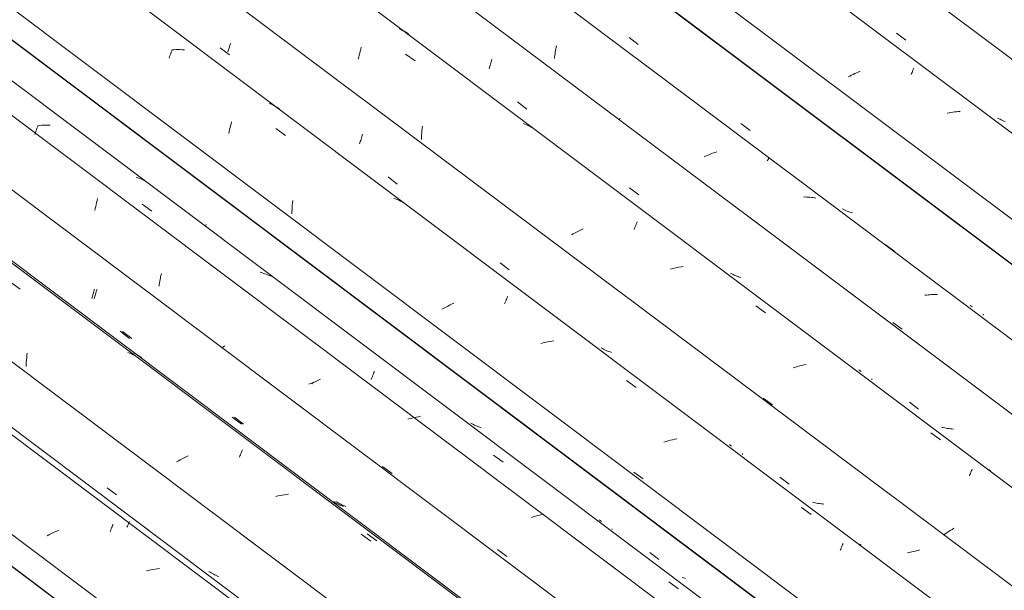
# Model space of a CAD drawing. Header units: metres. Extents: x 6.5 to 21.8, y 0.9 to 11.2.
# Tile 67 of 112: x 15.178 to 16.163, y 5.235 to 5.806. Entities that reach past the tile are written whole.
import ezdxf

# ---------------------------------------------------------------- set-up
doc = ezdxf.new("R2010")
doc.units = ezdxf.units.M
doc.layers.add('A-GLAZ-CWMG', color=7, linetype='Continuous', lineweight=5)

# ---------------------------------------------------------------- blocks, each defined once
blk = doc.blocks.new('FP_64-ISO_02')
at = {"layer": 'A-GLAZ-CWMG'}
blk.add_line((17.0559, 5.02773), (13.73104, 7.52322), dxfattribs=at)
at = {"layer": 'A-GLAZ-CWMG', "color": 9, "true_color": 0xc0c0c0}
for p, q in [((16.01479, 5.75305), (16.01305, 5.75225)), ((16.01655, 5.75382), (16.01479, 5.75305)), ((16.01832, 5.75457), (16.01655, 5.75382)), ((16.06991, 5.75245), (16.07034, 5.75345)), ((16.07034, 5.75345), (16.07076, 5.7544)), ((16.07076, 5.7544), (16.07116, 5.7553)), ((16.07116, 5.7553), (16.07155, 5.75617)), ((16.07155, 5.75617), (16.07193, 5.757)), ((16.07193, 5.757), (16.07229, 5.75778)), ((16.00794, 5.74975), (16.00627, 5.74888)), ((16.00962, 5.7506), (16.00794, 5.74975)), ((16.01133, 5.75144), (16.00962, 5.7506)), ((16.01305, 5.75225), (16.01133, 5.75144)), ((16.06947, 5.75142), (16.06991, 5.75245)), ((16.11101, 5.71365), (16.10916, 5.71339)), ((16.11285, 5.71387), (16.11101, 5.71365)), ((16.11469, 5.71405), (16.11285, 5.71387)), ((16.11652, 5.71419), (16.11469, 5.71405)), ((16.11834, 5.71428), (16.11652, 5.71419)), ((16.10731, 5.7131), (16.10545, 5.71276)), ((16.10916, 5.71339), (16.10731, 5.7131))]:
    blk.add_line(p, q, dxfattribs=at)
blk = doc.blocks.new('FP_65-ISO_02')
at = {"layer": 'A-GLAZ-CWMG', "color": 9, "true_color": 0xc0c0c0}
for p, q in [((16.05474, 5.79283), (16.06397, 5.78575)), ((16.15712, 5.70713), (16.1559, 5.7078)), ((16.15836, 5.70648), (16.15712, 5.70713)), ((16.15962, 5.70588), (16.15836, 5.70648)), ((16.16089, 5.7053), (16.15962, 5.70588)), ((16.16219, 5.70476), (16.16089, 5.7053)), ((16.1635, 5.70425), (16.16219, 5.70476))]:
    blk.add_line(p, q, dxfattribs=at)
blk = doc.blocks.new('Rectangular Mullion - Telha Fibrocimento - Ondulada-1908998-ISO_02')
at = {"layer": 'A-GLAZ-CWMG'}
for p, q in [((17.11522, 5.05734), (13.73104, 7.59735)), ((16.99501, 4.98733), (13.84113, 7.35449))]:
    blk.add_line(p, q, dxfattribs=at)
for name in ['FP_64-ISO_02', 'FP_65-ISO_02']:
    blk.add_blockref(name, (0, 0), dxfattribs=at)
blk = doc.blocks.new('Rectangular Mullion - Telha Fibrocimento - Ondulada-V194-ISO_02')
at = {"layer": 'A-GLAZ-CWMG'}
for p, q in [((15.72112, 4.84516), (13.74441, 6.32879)), ((15.72333, 4.84389), (13.7447, 6.32896))]:
    blk.add_line(p, q, dxfattribs=at)
blk = doc.blocks.new('FP_223-ISO_02')
at = {"layer": 'A-GLAZ-CWMG'}
blk.add_line((15.81543, 4.90622), (13.83877, 6.38982), dxfattribs=at)
at = {"layer": 'A-GLAZ-CWMG', "color": 9, "true_color": 0xc0c0c0}
for p, q in [((15.27002, 5.29894), (15.2705, 5.30008)), ((15.2705, 5.30008), (15.27096, 5.30118)), ((15.20685, 5.29065), (15.20491, 5.28962)), ((15.2088, 5.29166), (15.20685, 5.29065)), ((15.21079, 5.29265), (15.2088, 5.29166)), ((15.21279, 5.29361), (15.21079, 5.29265)), ((15.21481, 5.29455), (15.21279, 5.29361)), ((15.21686, 5.29546), (15.21481, 5.29455)), ((15.26799, 5.29387), (15.26852, 5.29521)), ((15.26852, 5.29521), (15.26903, 5.2965)), ((15.26903, 5.2965), (15.26953, 5.29775)), ((15.26953, 5.29775), (15.27002, 5.29894)), ((15.30652, 5.25525), (15.30436, 5.25477)), ((15.30867, 5.25568), (15.30652, 5.25525)), ((15.31083, 5.25606), (15.30867, 5.25568)), ((15.31298, 5.2564), (15.31083, 5.25606)), ((15.31513, 5.25669), (15.31298, 5.2564)), ((15.31727, 5.25693), (15.31513, 5.25669))]:
    blk.add_line(p, q, dxfattribs=at)
blk = doc.blocks.new('FP_225-ISO_02')
at = {"layer": 'A-GLAZ-CWMG'}
blk.add_line((15.9449, 4.98081), (13.88722, 6.52522), dxfattribs=at)
at = {"layer": 'A-GLAZ-CWMG', "color": 9, "true_color": 0xc0c0c0}
for p, q in [((15.16847, 5.54358), (15.17813, 5.53669)), ((15.18437, 5.46587), (15.18457, 5.46809)), ((15.18457, 5.46809), (15.1848, 5.47029)), ((15.1848, 5.47029), (15.18506, 5.47248)), ((15.28755, 5.4725), (15.28575, 5.47319)), ((15.28931, 5.47174), (15.28783, 5.47237)), ((15.29104, 5.47093), (15.28931, 5.47174)), ((15.29274, 5.47007), (15.29104, 5.47093)), ((15.18394, 5.45917), (15.18405, 5.46141)), ((15.18405, 5.46141), (15.18419, 5.46364)), ((15.18419, 5.46364), (15.18437, 5.46587)), ((15.34424, 5.36888), (15.34222, 5.36794)), ((15.34628, 5.3698), (15.34424, 5.36888)), ((15.39739, 5.36832), (15.39791, 5.36967)), ((15.39791, 5.36967), (15.39843, 5.37097)), ((15.39843, 5.37097), (15.39894, 5.37222)), ((15.39894, 5.37222), (15.39943, 5.37342)), ((15.39943, 5.37342), (15.39991, 5.37457)), ((15.39991, 5.37457), (15.40038, 5.37568)), ((15.33629, 5.36496), (15.33437, 5.36392)), ((15.33824, 5.36597), (15.33629, 5.36496)), ((15.34022, 5.36697), (15.33824, 5.36597)), ((15.34222, 5.36794), (15.34022, 5.36697)), ((15.43587, 5.32963), (15.43371, 5.32914)), ((15.43802, 5.33007), (15.43587, 5.32963)), ((15.44018, 5.33046), (15.43802, 5.33007)), ((15.44233, 5.33081), (15.44018, 5.33046)), ((15.44448, 5.33111), (15.44233, 5.33081)), ((15.44663, 5.33136), (15.44448, 5.33111)), ((15.51924, 5.29133), (15.52887, 5.28435))]:
    blk.add_line(p, q, dxfattribs=at)
blk = doc.blocks.new('FP_226-ISO_02')
at = {"layer": 'A-GLAZ-CWMG', "color": 9, "true_color": 0xc0c0c0}
for p, q in [((15.25221, 5.53541), (15.25257, 5.53668)), ((15.24962, 5.52722), (15.25, 5.52831)), ((15.25, 5.52831), (15.25037, 5.52943)), ((15.25037, 5.52943), (15.25075, 5.53057)), ((15.25075, 5.53057), (15.25112, 5.53174)), ((15.25112, 5.53174), (15.25149, 5.53294)), ((15.25149, 5.53294), (15.25185, 5.53416)), ((15.25185, 5.53416), (15.25221, 5.53541)), ((15.27818, 5.49445), (15.28741, 5.48736)), ((15.39008, 5.40854), (15.39931, 5.40146)), ((15.49269, 5.32325), (15.4915, 5.32396)), ((15.49391, 5.32257), (15.49269, 5.32325)), ((15.49514, 5.32193), (15.49391, 5.32257)), ((15.4964, 5.32132), (15.49514, 5.32193)), ((15.49767, 5.32075), (15.4964, 5.32132)), ((15.49897, 5.32021), (15.49767, 5.32075)), ((15.50028, 5.3197), (15.49897, 5.32021)), ((15.50161, 5.31923), (15.50028, 5.3197))]:
    blk.add_line(p, q, dxfattribs=at)
blk = doc.blocks.new('FP_227-ISO_02')
at = {"layer": 'A-GLAZ-CWMG'}
blk.add_line((16.05746, 5.04394), (13.99978, 6.58834), dxfattribs=at)
at = {"layer": 'A-GLAZ-CWMG', "color": 9, "true_color": 0xc0c0c0}
for p, q in [((15.31769, 5.54455), (15.31798, 5.54615)), ((15.31798, 5.54615), (15.31828, 5.54773)), ((15.31828, 5.54773), (15.3186, 5.5493)), ((15.3186, 5.5493), (15.31894, 5.55085)), ((15.31894, 5.55085), (15.31928, 5.55238)), ((15.31694, 5.53967), (15.31717, 5.54131)), ((15.31717, 5.54131), (15.31742, 5.54294)), ((15.31742, 5.54294), (15.31769, 5.54455)), ((15.38069, 5.47863), (15.37974, 5.47799)), ((15.38166, 5.47928), (15.38069, 5.47863)), ((15.38264, 5.47993), (15.38166, 5.47928)), ((15.46854, 5.4422), (15.46699, 5.44155)), ((15.4701, 5.44283), (15.46854, 5.4422)), ((15.47168, 5.44343), (15.4701, 5.44283)), ((15.47327, 5.44401), (15.47168, 5.44343)), ((15.47486, 5.44457), (15.47327, 5.44401)), ((15.54059, 5.35901), (15.55007, 5.35217)), ((15.65556, 5.27608), (15.66505, 5.26924))]:
    blk.add_line(p, q, dxfattribs=at)
blk = doc.blocks.new('FP_228-ISO_02')
at = {"layer": 'A-GLAZ-CWMG', "color": 9, "true_color": 0xc0c0c0}
for p, q in [((15.36364, 5.59942), (15.36383, 5.60005)), ((15.36383, 5.60005), (15.36418, 5.60133))]:
    blk.add_line(p, q, dxfattribs=at)
blk = doc.blocks.new('Rectangular Mullion - Telha Fibrocimento - Ondulada-V213-ISO_02')
at = {"layer": 'A-GLAZ-CWMG'}
for p, q in [((16.11761, 5.07407), (14.05992, 6.61847)), ((16.11981, 5.0728), (14.06213, 6.61721)), ((16.00549, 5.00852), (13.94781, 6.55292)), ((15.87613, 4.93374), (13.89749, 6.41882)), ((15.74608, 4.85848), (13.76855, 6.34273))]:
    blk.add_line(p, q, dxfattribs=at)
for name in ['FP_227-ISO_02', 'FP_225-ISO_02', 'FP_228-ISO_02', 'FP_226-ISO_02', 'FP_223-ISO_02']:
    blk.add_blockref(name, (0, 0), dxfattribs=at)
blk = doc.blocks.new('FP_235-ISO_02')
at = {"layer": 'A-GLAZ-CWMG'}
blk.add_line((15.82298, 4.90778), (13.8479, 6.39019), dxfattribs=at)
at = {"layer": 'A-GLAZ-CWMG', "color": 9, "true_color": 0xc0c0c0}
for p, q in [((15.28527, 5.29935), (15.28566, 5.30024)), ((15.28566, 5.30024), (15.28604, 5.30108)), ((15.28604, 5.30108), (15.2864, 5.30188)), ((15.2864, 5.30188), (15.28675, 5.30264)), ((15.28675, 5.30264), (15.28708, 5.30335)), ((15.28708, 5.30335), (15.28739, 5.30403)), ((15.28486, 5.29843), (15.28527, 5.29935))]:
    blk.add_line(p, q, dxfattribs=at)
blk = doc.blocks.new('FP_236-ISO_02')
at = {"layer": 'A-GLAZ-CWMG', "color": 9, "true_color": 0xc0c0c0}
for p, q in [((15.26522, 5.33784), (15.27444, 5.33077)), ((15.36811, 5.25346), (15.36695, 5.25422)), ((15.36929, 5.25273), (15.36811, 5.25346)), ((15.37049, 5.25203), (15.36929, 5.25273)), ((15.37171, 5.25136), (15.37049, 5.25203)), ((15.37296, 5.25072), (15.37171, 5.25136)), ((15.37422, 5.25012), (15.37296, 5.25072)), ((15.3755, 5.24955), (15.37422, 5.25012)), ((15.37681, 5.24902), (15.3755, 5.24955))]:
    blk.add_line(p, q, dxfattribs=at)
blk = doc.blocks.new('FP_237-ISO_02')
at = {"layer": 'A-GLAZ-CWMG'}
blk.add_line((15.94736, 4.98107), (13.73104, 6.64454), dxfattribs=at)
at = {"layer": 'A-GLAZ-CWMG', "color": 9, "true_color": 0xc0c0c0}
for p, q in [((15.29334, 5.47178), (15.29164, 5.47265)), ((15.295, 5.47085), (15.29334, 5.47178)), ((15.29662, 5.46987), (15.295, 5.47085)), ((15.2982, 5.46883), (15.29662, 5.46987)), ((15.29974, 5.46773), (15.2982, 5.46883)), ((15.52512, 5.29185), (15.53472, 5.28484))]:
    blk.add_line(p, q, dxfattribs=at)
blk = doc.blocks.new('FP_238-ISO_02')
at = {"layer": 'A-GLAZ-CWMG', "color": 9, "true_color": 0xc0c0c0}
for p, q in [((15.25457, 5.53517), (15.25493, 5.53643)), ((15.25197, 5.52704), (15.25234, 5.52812)), ((15.25234, 5.52812), (15.25272, 5.52923)), ((15.25272, 5.52923), (15.25309, 5.53036)), ((15.25309, 5.53036), (15.25347, 5.53153)), ((15.25347, 5.53153), (15.25384, 5.53271)), ((15.25384, 5.53271), (15.25421, 5.53393)), ((15.25421, 5.53393), (15.25457, 5.53517)), ((15.28052, 5.49436), (15.28975, 5.48727)), ((15.39241, 5.40846), (15.40164, 5.40138)), ((15.49506, 5.3233), (15.49387, 5.32402)), ((15.49627, 5.32262), (15.49506, 5.3233)), ((15.4975, 5.32197), (15.49627, 5.32262)), ((15.49875, 5.32135), (15.4975, 5.32197)), ((15.50002, 5.32077), (15.49875, 5.32135)), ((15.50131, 5.32022), (15.50002, 5.32077)), ((15.50262, 5.3197), (15.50131, 5.32022)), ((15.50395, 5.31922), (15.50262, 5.3197))]:
    blk.add_line(p, q, dxfattribs=at)
blk = doc.blocks.new('FP_239-ISO_02')
at = {"layer": 'A-GLAZ-CWMG'}
blk.add_line((16.08136, 5.06073), (13.73104, 6.82477), dxfattribs=at)
at = {"layer": 'A-GLAZ-CWMG', "color": 9, "true_color": 0xc0c0c0}
for p, q in [((15.19322, 5.69295), (15.19376, 5.69453)), ((15.19376, 5.69453), (15.1943, 5.69606)), ((15.1943, 5.69606), (15.19484, 5.69756)), ((15.19484, 5.69756), (15.19537, 5.69901)), ((15.19537, 5.69901), (15.1959, 5.70041)), ((15.19758, 5.70036), (15.19544, 5.70013)), ((15.19971, 5.70054), (15.19758, 5.70036)), ((15.20183, 5.70068), (15.19971, 5.70054)), ((15.20394, 5.70076), (15.20183, 5.70068)), ((15.20603, 5.70079), (15.20394, 5.70076)), ((15.20812, 5.70077), (15.20603, 5.70079)), ((15.19268, 5.69134), (15.19322, 5.69295)), ((15.29582, 5.64808), (15.29401, 5.64873)), ((15.29761, 5.64737), (15.29582, 5.64808)), ((15.29936, 5.6466), (15.29761, 5.64737)), ((15.30108, 5.64578), (15.29936, 5.6466)), ((15.30277, 5.64491), (15.30108, 5.64578)), ((15.30442, 5.64398), (15.30277, 5.64491)), ((15.25455, 5.62341), (15.25502, 5.62536)), ((15.25502, 5.62536), (15.25551, 5.62729)), ((15.25279, 5.61532), (15.25321, 5.61738)), ((15.25321, 5.61738), (15.25364, 5.61941)), ((15.25364, 5.61941), (15.25408, 5.62142)), ((15.25408, 5.62142), (15.25455, 5.62341)), ((15.29993, 5.62144), (15.30961, 5.61458)), ((15.42006, 5.55288), (15.41817, 5.5534)), ((15.42192, 5.55231), (15.42006, 5.55288)), ((15.42375, 5.55168), (15.42192, 5.55231)), ((15.42555, 5.551), (15.42375, 5.55168)), ((15.42732, 5.55026), (15.42555, 5.551)), ((15.42906, 5.54947), (15.42732, 5.55026)), ((15.52932, 5.44624), (15.52986, 5.4477)), ((15.52986, 5.4477), (15.53039, 5.44911)), ((15.53039, 5.44911), (15.53091, 5.45047)), ((15.53091, 5.45047), (15.53143, 5.4518)), ((15.53143, 5.4518), (15.53193, 5.45307)), ((15.53193, 5.45307), (15.53243, 5.4543)), ((15.47052, 5.44237), (15.46978, 5.44197)), ((15.47245, 5.4434), (15.47052, 5.44237)), ((15.47442, 5.4444), (15.47245, 5.4434)), ((15.4764, 5.44539), (15.47442, 5.4444)), ((15.47841, 5.44635), (15.4764, 5.44539)), ((15.5722, 5.40814), (15.57005, 5.40765)), ((15.57436, 5.40858), (15.5722, 5.40814)), ((15.57652, 5.40898), (15.57436, 5.40858)), ((15.57867, 5.40934), (15.57652, 5.40898)), ((15.56789, 5.40711), (15.56574, 5.40654)), ((15.57005, 5.40765), (15.56789, 5.40711)), ((15.65167, 5.37054), (15.66133, 5.3636)), ((15.69563, 5.31004), (15.69348, 5.30944)), ((15.69778, 5.31059), (15.69563, 5.31004)), ((15.69994, 5.3111), (15.69778, 5.31059)), ((15.7021, 5.31158), (15.69994, 5.3111)), ((15.69134, 5.30881), (15.6892, 5.30813)), ((15.69348, 5.30944), (15.69134, 5.30881)), ((15.82716, 5.24385), (15.8368, 5.23686))]:
    blk.add_line(p, q, dxfattribs=at)
blk = doc.blocks.new('FP_240-ISO_02')
at = {"layer": 'A-GLAZ-CWMG', "color": 9, "true_color": 0xc0c0c0}
for p, q in [((15.63027, 5.40176), (15.62907, 5.40245)), ((15.6315, 5.40111), (15.63027, 5.40176)), ((15.63275, 5.4005), (15.6315, 5.40111)), ((15.63402, 5.39991), (15.63275, 5.4005)), ((15.63531, 5.39937), (15.63402, 5.39991)), ((15.63662, 5.39885), (15.63531, 5.39937)), ((15.63795, 5.39838), (15.63662, 5.39885)), ((15.63929, 5.39793), (15.63795, 5.39838)), ((15.75845, 5.305), (15.75733, 5.30581)), ((15.75959, 5.30422), (15.75845, 5.305)), ((15.77032, 5.29627), (15.77034, 5.29642)), ((15.77032, 5.29615), (15.77032, 5.29627)), ((15.77034, 5.29606), (15.77032, 5.29615)), ((15.77034, 5.29642), (15.77039, 5.29662)), ((15.77039, 5.29662), (15.77046, 5.29684)), ((15.80784, 5.27316), (15.81709, 5.2661)), ((15.84174, 5.24765), (15.84036, 5.248)), ((15.84315, 5.24733), (15.84174, 5.24765)), ((15.84366, 5.24722), (15.84315, 5.24733))]:
    blk.add_line(p, q, dxfattribs=at)
blk = doc.blocks.new('FP_241-ISO_02')
at = {"layer": 'A-GLAZ-CWMG'}
blk.add_line((16.21192, 5.13513), (13.73104, 6.99716), dxfattribs=at)
at = {"layer": 'A-GLAZ-CWMG', "color": 9, "true_color": 0xc0c0c0}
for p, q in [((15.32865, 5.77217), (15.32919, 5.77358)), ((15.32919, 5.77358), (15.32972, 5.77494)), ((15.32972, 5.77494), (15.33024, 5.77625)), ((15.3319, 5.77613), (15.32978, 5.776)), ((15.33401, 5.77621), (15.3319, 5.77613)), ((15.33611, 5.77624), (15.33401, 5.77621)), ((15.33819, 5.77621), (15.33611, 5.77624)), ((15.34026, 5.77613), (15.33819, 5.77621)), ((15.34231, 5.776), (15.34026, 5.77613)), ((15.32702, 5.76768), (15.32757, 5.76922)), ((15.32757, 5.76922), (15.32811, 5.77072)), ((15.32811, 5.77072), (15.32865, 5.77217)), ((15.42923, 5.72178), (15.42748, 5.72258)), ((15.43093, 5.72094), (15.42923, 5.72178)), ((15.43261, 5.72004), (15.43093, 5.72094)), ((15.43424, 5.71908), (15.43261, 5.72004)), ((15.43584, 5.71807), (15.43424, 5.71908)), ((15.4374, 5.717), (15.43584, 5.71807)), ((15.38905, 5.70205), (15.38956, 5.70393)), ((15.3867, 5.69217), (15.38714, 5.6942)), ((15.38714, 5.6942), (15.3876, 5.69621)), ((15.3876, 5.69621), (15.38807, 5.69819)), ((15.38807, 5.69819), (15.38855, 5.70013)), ((15.38855, 5.70013), (15.38905, 5.70205)), ((15.43399, 5.69718), (15.44364, 5.69029)), ((15.45053, 5.62299), (15.45077, 5.6252)), ((15.55337, 5.62696), (15.55154, 5.62759)), ((15.55517, 5.62627), (15.55337, 5.62696)), ((15.55694, 5.62552), (15.55517, 5.62627)), ((15.55868, 5.62472), (15.55694, 5.62552)), ((15.44989, 5.61408), (15.45, 5.61632)), ((15.45, 5.61632), (15.45015, 5.61855)), ((15.45015, 5.61855), (15.45033, 5.62078)), ((15.45033, 5.62078), (15.45053, 5.62299)), ((15.56038, 5.62386), (15.55868, 5.62472)), ((15.56204, 5.62294), (15.56038, 5.62386)), ((15.44981, 5.61184), (15.44989, 5.61408)), ((15.66434, 5.5258), (15.66485, 5.52705)), ((15.66485, 5.52705), (15.66535, 5.52826)), ((15.66535, 5.52826), (15.66583, 5.52942)), ((15.60188, 5.51761), (15.59997, 5.51656)), ((15.6038, 5.51864), (15.60188, 5.51761)), ((15.60576, 5.51966), (15.6038, 5.51864)), ((15.60773, 5.52065), (15.60576, 5.51966)), ((15.60973, 5.52161), (15.60773, 5.52065)), ((15.61175, 5.52256), (15.60973, 5.52161)), ((15.66276, 5.52174), (15.6633, 5.52314)), ((15.6633, 5.52314), (15.66382, 5.52449)), ((15.66382, 5.52449), (15.66434, 5.5258)), ((15.70119, 5.48278), (15.69904, 5.48225)), ((15.70335, 5.48327), (15.70119, 5.48278)), ((15.70551, 5.48371), (15.70335, 5.48327)), ((15.70767, 5.48411), (15.70551, 5.48371)), ((15.70982, 5.48446), (15.70767, 5.48411)), ((15.71197, 5.48476), (15.70982, 5.48446)), ((15.78471, 5.44528), (15.79434, 5.43831)), ((15.82427, 5.38428), (15.82213, 5.38363)), ((15.82642, 5.38489), (15.82427, 5.38428)), ((15.82857, 5.38545), (15.82642, 5.38489)), ((15.83073, 5.38598), (15.82857, 5.38545)), ((15.83289, 5.38646), (15.83073, 5.38598)), ((15.83505, 5.38689), (15.83289, 5.38646)), ((15.79185, 5.35339), (15.8014, 5.3467)), ((15.9597, 5.31823), (15.96931, 5.31122)), ((15.99993, 5.27894), (16.0004, 5.28004)), ((16.0004, 5.28004), (16.00085, 5.28109)), ((16.00085, 5.28109), (16.00128, 5.28208)), ((16.01928, 5.28029), (16.01774, 5.28139)), ((15.99845, 5.27534), (15.99895, 5.27659)), ((15.99895, 5.27659), (15.99945, 5.27779)), ((15.99945, 5.27779), (15.99993, 5.27894))]:
    blk.add_line(p, q, dxfattribs=at)
blk = doc.blocks.new('FP_242-ISO_02')
at = {"layer": 'A-GLAZ-CWMG', "color": 9, "true_color": 0xc0c0c0}
for p, q in [((15.38827, 5.78139), (15.38864, 5.78256)), ((15.37828, 5.77801), (15.38751, 5.7709)), ((15.38568, 5.77406), (15.38604, 5.77502)), ((15.38604, 5.77502), (15.38641, 5.776)), ((15.38641, 5.776), (15.38678, 5.77702)), ((15.38678, 5.77702), (15.38715, 5.77807)), ((15.38715, 5.77807), (15.38752, 5.77915)), ((15.38752, 5.77915), (15.3879, 5.78026)), ((15.3879, 5.78026), (15.38827, 5.78139)), ((15.51798, 5.68302), (15.51835, 5.68416)), ((15.51835, 5.68416), (15.51872, 5.68533)), ((15.51872, 5.68533), (15.51909, 5.68653)), ((15.51909, 5.68653), (15.51946, 5.68776)), ((15.51946, 5.68776), (15.51982, 5.68901)), ((15.51982, 5.68901), (15.52017, 5.69028)), ((15.52017, 5.69028), (15.52052, 5.69158)), ((15.51761, 5.6819), (15.51798, 5.68302)), ((15.54614, 5.64884), (15.55538, 5.64174)), ((15.6581, 5.56288), (15.66733, 5.55579)), ((15.76051, 5.47703), (15.7593, 5.4777)), ((15.76175, 5.47639), (15.76051, 5.47703)), ((15.76301, 5.47579), (15.76175, 5.47639)), ((15.76428, 5.47522), (15.76301, 5.47579)), ((15.76558, 5.47468), (15.76428, 5.47522)), ((15.7669, 5.47418), (15.76558, 5.47468)), ((15.76823, 5.47372), (15.7669, 5.47418)), ((15.76958, 5.47329), (15.76823, 5.47372)), ((15.88867, 5.38021), (15.88754, 5.38101)), ((15.88982, 5.37944), (15.88867, 5.38021)), ((15.90055, 5.37137), (15.90056, 5.3715)), ((15.90056, 5.37127), (15.90055, 5.37137)), ((15.90056, 5.3715), (15.90059, 5.37167)), ((15.9006, 5.3712), (15.90056, 5.37127)), ((15.90059, 5.37167), (15.90065, 5.37188)), ((15.90065, 5.37188), (15.90072, 5.37212)), ((15.93817, 5.34855), (15.94742, 5.34149)), ((15.97208, 5.32304), (15.97068, 5.32338)), ((15.97349, 5.32273), (15.97208, 5.32304)), ((15.97491, 5.32246), (15.97349, 5.32273)), ((15.97634, 5.32222), (15.97491, 5.32246)), ((15.97779, 5.32202), (15.97634, 5.32222)), ((15.97925, 5.32185), (15.97779, 5.32202)), ((15.98072, 5.32171), (15.97925, 5.32185)), ((15.9822, 5.32161), (15.98072, 5.32171)), ((16.06724, 5.27314), (16.06571, 5.27287)), ((16.06876, 5.27343), (16.06724, 5.27314)), ((16.07028, 5.27375), (16.06876, 5.27343)), ((16.0718, 5.27409), (16.07028, 5.27375)), ((16.07331, 5.27446), (16.0718, 5.27409)), ((16.07481, 5.27485), (16.07331, 5.27446)), ((16.07631, 5.27526), (16.07481, 5.27485)), ((16.0778, 5.2757), (16.07631, 5.27526))]:
    blk.add_line(p, q, dxfattribs=at)
blk = doc.blocks.new('FP_243-ISO_02')
at = {"layer": 'A-GLAZ-CWMG'}
blk.add_line((16.34138, 5.20973), (13.73104, 7.16893), dxfattribs=at)
at = {"layer": 'A-GLAZ-CWMG', "color": 9, "true_color": 0xc0c0c0}
for p, q in [((15.55889, 5.7963), (15.55715, 5.7971)), ((15.56059, 5.79544), (15.55889, 5.7963)), ((15.56226, 5.79453), (15.56059, 5.79544)), ((15.56389, 5.79357), (15.56226, 5.79453)), ((15.56549, 5.79255), (15.56389, 5.79357)), ((15.56704, 5.79147), (15.56549, 5.79255)), ((15.51726, 5.77081), (15.51773, 5.77279)), ((15.51773, 5.77279), (15.51822, 5.77474)), ((15.51822, 5.77474), (15.51872, 5.77666)), ((15.51872, 5.77666), (15.51923, 5.77854)), ((15.51636, 5.76677), (15.5168, 5.7688)), ((15.5168, 5.7688), (15.51726, 5.77081)), ((15.56365, 5.77177), (15.57329, 5.76488)), ((15.57979, 5.69307), (15.57996, 5.69529)), ((15.57996, 5.69529), (15.58016, 5.69751)), ((15.58016, 5.69751), (15.5804, 5.69972)), ((15.68297, 5.7015), (15.68114, 5.70214)), ((15.68477, 5.70081), (15.68297, 5.7015)), ((15.68654, 5.70005), (15.68477, 5.70081)), ((15.68827, 5.69925), (15.68654, 5.70005)), ((15.68997, 5.69839), (15.68827, 5.69925)), ((15.69164, 5.69747), (15.68997, 5.69839)), ((15.57946, 5.68635), (15.57954, 5.68859)), ((15.57954, 5.68859), (15.57965, 5.69083)), ((15.57965, 5.69083), (15.57979, 5.69307)), ((15.73924, 5.59603), (15.73725, 5.59505)), ((15.74126, 5.59697), (15.73924, 5.59603)), ((15.79224, 5.59624), (15.79278, 5.59764)), ((15.79278, 5.59764), (15.79331, 5.599)), ((15.79331, 5.599), (15.79383, 5.6003)), ((15.79383, 5.6003), (15.79434, 5.60157)), ((15.79434, 5.60157), (15.79484, 5.60278)), ((15.79484, 5.60278), (15.79533, 5.60394)), ((15.7314, 5.59201), (15.72951, 5.59095)), ((15.73333, 5.59304), (15.7314, 5.59201)), ((15.73527, 5.59406), (15.73333, 5.59304)), ((15.73725, 5.59505), (15.73527, 5.59406)), ((15.83063, 5.55722), (15.82847, 5.55668)), ((15.83279, 5.55771), (15.83063, 5.55722)), ((15.83495, 5.55816), (15.83279, 5.55771)), ((15.83711, 5.55856), (15.83495, 5.55816)), ((15.83926, 5.55892), (15.83711, 5.55856)), ((15.84141, 5.55923), (15.83926, 5.55892)), ((15.91414, 5.51979), (15.92376, 5.51283)), ((15.95361, 5.45862), (15.95147, 5.45796)), ((15.95576, 5.45923), (15.95361, 5.45862)), ((15.95791, 5.45981), (15.95576, 5.45923)), ((15.96007, 5.46034), (15.95791, 5.45981)), ((15.96223, 5.46083), (15.96007, 5.46034)), ((15.96439, 5.46127), (15.96223, 5.46083)), ((15.92134, 5.42759), (15.93089, 5.42089)), ((16.08903, 5.39276), (16.09864, 5.38575)), ((16.12768, 5.34973), (16.1282, 5.35099)), ((16.1282, 5.35099), (16.12869, 5.3522)), ((16.12869, 5.3522), (16.12918, 5.35336)), ((16.12918, 5.35336), (16.12965, 5.35448)), ((16.12965, 5.35448), (16.13011, 5.35554)), ((16.13011, 5.35554), (16.13055, 5.35655)), ((16.14867, 5.35494), (16.14713, 5.35603)), ((16.10357, 5.29171), (16.10196, 5.29058)), ((16.10523, 5.29284), (16.10357, 5.29171)), ((16.10691, 5.29396), (16.10523, 5.29284)), ((16.10863, 5.29508), (16.10691, 5.29396)), ((16.11039, 5.2962), (16.10863, 5.29508)), ((16.11218, 5.2973), (16.11039, 5.2962))]:
    blk.add_line(p, q, dxfattribs=at)
blk = doc.blocks.new('FP_244-ISO_02')
at = {"layer": 'A-GLAZ-CWMG', "color": 9, "true_color": 0xc0c0c0}
for p, q in [((15.64862, 5.76159), (15.64898, 5.76282)), ((15.64898, 5.76282), (15.64934, 5.76407)), ((15.64934, 5.76407), (15.64969, 5.76535)), ((15.64969, 5.76535), (15.65004, 5.76665)), ((15.64713, 5.75694), (15.64751, 5.75806)), ((15.64751, 5.75806), (15.64788, 5.75921)), ((15.64788, 5.75921), (15.64825, 5.76039)), ((15.64825, 5.76039), (15.64862, 5.76159)), ((15.67566, 5.72383), (15.6849, 5.71673)), ((15.78762, 5.63786), (15.79686, 5.63077)), ((15.88999, 5.55189), (15.88877, 5.55255)), ((15.89123, 5.55126), (15.88999, 5.55189)), ((15.89249, 5.55067), (15.89123, 5.55126)), ((15.89377, 5.55011), (15.89249, 5.55067)), ((15.89508, 5.54958), (15.89377, 5.55011)), ((15.8964, 5.54909), (15.89508, 5.54958)), ((15.89774, 5.54863), (15.8964, 5.54909)), ((15.89909, 5.54821), (15.89774, 5.54863)), ((16.01812, 5.45503), (16.01699, 5.45582)), ((16.01928, 5.45427), (16.01812, 5.45503)), ((16.03001, 5.44619), (16.03002, 5.44634)), ((16.03002, 5.44608), (16.03001, 5.44619)), ((16.03002, 5.44634), (16.03007, 5.44652)), ((16.03005, 5.44601), (16.03002, 5.44608)), ((16.03007, 5.44652), (16.03013, 5.44674)), ((16.03013, 5.44674), (16.03021, 5.44699)), ((16.0677, 5.4235), (16.07695, 5.41644)), ((16.10162, 5.39799), (16.10022, 5.39832)), ((16.10303, 5.39769), (16.10162, 5.39799)), ((16.10445, 5.39743), (16.10303, 5.39769)), ((16.10589, 5.3972), (16.10445, 5.39743)), ((16.10734, 5.397), (16.10589, 5.3972)), ((16.10881, 5.39684), (16.10734, 5.397)), ((16.11028, 5.39672), (16.10881, 5.39684)), ((16.11176, 5.39662), (16.11028, 5.39672))]:
    blk.add_line(p, q, dxfattribs=at)
blk = doc.blocks.new('FP_245-ISO_02')
at = {"layer": 'A-GLAZ-CWMG'}
blk.add_line((16.45395, 5.27285), (13.74634, 7.30506), dxfattribs=at)
at = {"layer": 'A-GLAZ-CWMG', "color": 9, "true_color": 0xc0c0c0}
for p, q in [((15.71317, 5.77211), (15.71343, 5.77372)), ((15.71343, 5.77372), (15.71372, 5.77532)), ((15.71372, 5.77532), (15.71402, 5.77691)), ((15.71402, 5.77691), (15.71434, 5.77848)), ((15.71434, 5.77848), (15.71467, 5.78003)), ((15.71248, 5.76719), (15.71269, 5.76884)), ((15.71269, 5.76884), (15.71292, 5.77048)), ((15.71292, 5.77048), (15.71317, 5.77211)), ((15.7776, 5.70687), (15.7769, 5.70639)), ((15.7783, 5.70734), (15.7776, 5.70687)), ((15.86381, 5.66976), (15.86227, 5.66908)), ((15.86536, 5.67041), (15.86381, 5.66976)), ((15.86692, 5.67105), (15.86536, 5.67041)), ((15.8685, 5.67166), (15.86692, 5.67105)), ((15.87008, 5.67224), (15.8685, 5.67166)), ((15.87167, 5.67281), (15.87008, 5.67224)), ((15.87328, 5.67334), (15.87167, 5.67281)), ((15.87488, 5.67385), (15.87328, 5.67334)), ((15.92549, 5.66479), (15.92576, 5.66533)), ((15.92576, 5.66533), (15.92601, 5.66583)), ((15.92601, 5.66583), (15.92624, 5.66629)), ((15.92624, 5.66629), (15.92645, 5.66671)), ((15.92645, 5.66671), (15.92664, 5.6671)), ((15.92664, 5.6671), (15.9268, 5.66744)), ((15.9268, 5.66744), (15.92695, 5.66774)), ((15.92695, 5.66774), (15.92707, 5.668)), ((15.9634, 5.62878), (15.96181, 5.62876)), ((15.96497, 5.62875), (15.9634, 5.62878)), ((15.96653, 5.62868), (15.96497, 5.62875)), ((15.96808, 5.62858), (15.96653, 5.62868)), ((15.96961, 5.62843), (15.96808, 5.62858)), ((15.97113, 5.62825), (15.96961, 5.62843)), ((15.97264, 5.62802), (15.97113, 5.62825)), ((15.97413, 5.62775), (15.97264, 5.62802)), ((16.04357, 5.58132), (16.05304, 5.57423)), ((16.08479, 5.53064), (16.08317, 5.53043)), ((16.08641, 5.53082), (16.08479, 5.53064)), ((16.08802, 5.53096), (16.08641, 5.53082)), ((16.08962, 5.53107), (16.08802, 5.53096)), ((16.09122, 5.53114), (16.08962, 5.53107)), ((16.0928, 5.53117), (16.09122, 5.53114)), ((16.09438, 5.53116), (16.0928, 5.53117)), ((16.09595, 5.53111), (16.09438, 5.53116)), ((16.05107, 5.50325), (16.06055, 5.4964))]:
    blk.add_line(p, q, dxfattribs=at)
blk = doc.blocks.new('FP_246-ISO_02')
at = {"layer": 'A-GLAZ-CWMG', "color": 9, "true_color": 0xc0c0c0}
for p, q in [((15.78723, 5.78843), (15.79646, 5.78133)), ((15.89919, 5.70246), (15.90842, 5.69537)), ((16.00152, 5.61643), (16.00029, 5.61709)), ((16.00276, 5.61581), (16.00152, 5.61643)), ((16.00403, 5.61522), (16.00276, 5.61581)), ((16.00532, 5.61466), (16.00403, 5.61522)), ((16.00662, 5.61414), (16.00532, 5.61466)), ((16.00794, 5.61366), (16.00662, 5.61414)), ((16.00929, 5.6132), (16.00794, 5.61366)), ((16.01064, 5.61278), (16.00929, 5.6132)), ((16.12964, 5.51955), (16.1285, 5.52034)), ((16.13081, 5.5188), (16.12964, 5.51955)), ((16.14153, 5.51072), (16.14155, 5.51087)), ((16.14153, 5.51061), (16.14153, 5.51072)), ((16.14156, 5.51052), (16.14153, 5.51061)), ((16.14155, 5.51087), (16.1416, 5.51106)), ((16.1416, 5.51106), (16.14166, 5.51128)), ((16.14166, 5.51128), (16.14175, 5.51153))]:
    blk.add_line(p, q, dxfattribs=at)
blk = doc.blocks.new('Rectangular Mullion - Telha Fibrocimento - Ondulada-1908999-ISO_02')
at = {"layer": 'A-GLAZ-CWMG'}
for p, q in [((16.51409, 5.30298), (13.78341, 7.3525)), ((16.5163, 5.30171), (13.78371, 7.35267)), ((16.40198, 5.23743), (13.73104, 7.24212)), ((16.27262, 5.16266), (13.73104, 7.07025)), ((16.14257, 5.08739), (13.73104, 6.89737))]:
    blk.add_line(p, q, dxfattribs=at)
for name in ['FP_245-ISO_02', 'FP_246-ISO_02', 'FP_244-ISO_02', 'FP_243-ISO_02', 'FP_241-ISO_02', 'FP_242-ISO_02', 'FP_239-ISO_02', 'FP_240-ISO_02', 'FP_237-ISO_02', 'FP_238-ISO_02', 'FP_235-ISO_02', 'FP_236-ISO_02']:
    blk.add_blockref(name, (0, 0), dxfattribs=at)

msp = doc.modelspace()

# ---------------------------------------------------------------- block references
at = {"layer": 'A-GLAZ-CWMG'}
for name in ['Rectangular Mullion - Telha Fibrocimento - Ondulada-1908998-ISO_02', 'Rectangular Mullion - Telha Fibrocimento - Ondulada-1908999-ISO_02', 'Rectangular Mullion - Telha Fibrocimento - Ondulada-V213-ISO_02', 'Rectangular Mullion - Telha Fibrocimento - Ondulada-V194-ISO_02']:
    msp.add_blockref(name, (0, 0), dxfattribs=at)

doc.saveas('drawing.dxf')
